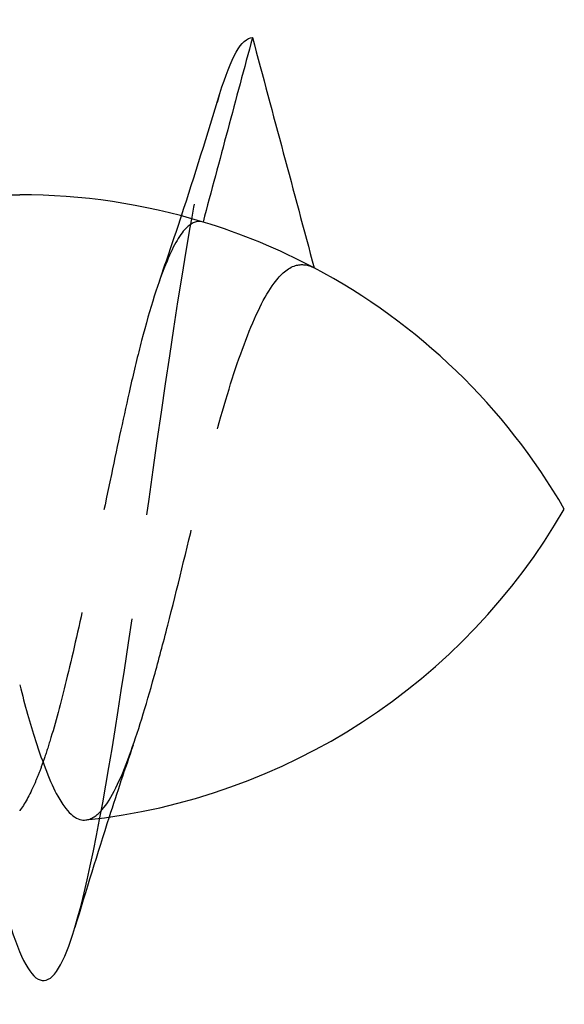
# Model space of a CAD drawing. Header units: millimetres. Extents: x -168 to 186, y -31 to 142.
# Tile 21 of 52: x 174.2 to 176.8, y 20.95 to 25.64. Entities that reach past the tile are written whole.
import ezdxf

# ---------------------------------------------------------------- set-up
doc = ezdxf.new("R2010")
doc.units = ezdxf.units.MM
doc.header["$LTSCALE"] = 10
doc.linetypes.add('ALLCAD_Strich', pattern=[0.2, 0.15, -0.05])
doc.layers.add('BESCH_KONT_sich_schn_ansi_2d', color=40, linetype='Continuous')

msp = doc.modelspace()

# ---------------------------------------------------------------- linework, layer by layer
at = {"layer": 'BESCH_KONT_sich_schn_ansi_2d', "linetype": 'Continuous', "extrusion": (0, 1, 2.22045e-16)}
msp.add_line((173.6226, 24.809), (174.2049, 24.809), dxfattribs=at)
at = {"layer": 'BESCH_KONT_sich_schn_ansi_2d', "linetype": 'Continuous'}
for centre, start, end in [((174.2049, 21.809), 73.0549, 90), ((174.2049, 21.809), 62.0809, 73.0549), ((174.2049, 21.809), 30, 62.0809), ((174.2049, 24.809), 276.0328, 330)]:
    msp.add_arc(centre, 3, start, end, dxfattribs=at)
for points, knots in [([(173.1585, 25.2942), (173.255, 25.612), (173.3515, 25.6441), (173.4481, 25.3687), (173.5528, 25.0701), (173.6574, 24.4091), (173.7621, 23.6825), (173.8668, 22.956), (173.9715, 22.1637), (174.0762, 21.6611), (174.1809, 21.1586), (174.2855, 20.9462), (174.3903, 21.1182), (174.4161, 21.1606), (174.4419, 21.2265), (174.4677, 21.312)], [43.490232, 43.490232, 43.490232, 43.490232, 44.399911, 44.399911, 44.399911, 45.386576, 45.386576, 45.386576, 46.373241, 46.373241, 46.373241, 47.359905, 47.359905, 47.359905, 47.603285, 47.603285, 47.603285, 47.603285]), ([(175.3151, 25.5587), (175.2758, 25.4121), (175.2365, 25.2655), (175.1579, 24.9722), (175.1186, 24.8255), (175.0793, 24.6788)], [0.0000027, 0.0000027, 0.0000027, 0.0000027, 0.04554197, 0.04554197, 0.09110649, 0.09110649, 0.09110649, 0.09110649]), ([(175.3151, 25.5587), (175.3642, 25.3756), (175.4133, 25.1925), (175.5114, 24.8262), (175.5605, 24.643), (175.6096, 24.4598)], [-0.1137832, -0.1137832, -0.1137832, -0.1137832, -0.0569094, -0.0569094, -0.0000145, -0.0000145, -0.0000145, -0.0000145]), ([(174.2047, 22.4701), (174.2299, 22.373), (174.2552, 22.2841), (174.2977, 22.151), (174.3149, 22.1018), (174.3501, 22.0121), (174.3681, 21.9725), (174.399, 21.9163), (174.4119, 21.8965), (174.447, 21.8521), (174.4694, 21.8347), (174.5015, 21.8255), (174.5108, 21.8246), (174.5202, 21.8256)], [0.0000265, 0.0000265, 0.0000265, 0.0000265, 0.0359773, 0.0359773, 0.0607199, 0.0607199, 0.0867142, 0.0867142, 0.1050747, 0.1050747, 0.1366619, 0.1366619, 0.1495988, 0.1495988, 0.1495988, 0.1495988])]:
    msp.add_open_spline(points, degree=3, knots=knots, dxfattribs=at)
for points in [[(175.1601, 25.2924), (175.2118, 25.4624), (175.2634, 25.5574), (175.3151, 25.5587)], [(174.9764, 24.7081), (175.0397, 24.9009), (175.1005, 25.0966), (175.16, 25.2924)], [(174.6316, 21.8395), (174.5753, 21.665), (174.521, 21.4885), (174.4677, 21.312)]]:
    msp.add_open_spline(points, degree=3, dxfattribs=at)
at = {"layer": 'BESCH_KONT_sich_schn_ansi_2d', "linetype": 'ALLCAD_Strich'}
for points in [[(175.3151, 25.5587), (175.3151, 25.5587), (175.3151, 25.5587), (175.3151, 25.5587)], [(174.8709, 24.3968), (174.9069, 24.4994), (174.942, 24.6033), (174.9764, 24.7081)], [(174.7458, 22.1824), (174.7067, 22.0693), (174.6687, 21.9548), (174.6316, 21.8395)], [(174.2049, 21.8702), (174.2049, 21.87), (174.2048, 21.8698), (174.2047, 21.8697)]]:
    msp.add_open_spline(points, degree=3, dxfattribs=at)
for points, knots in [([(174.4677, 21.312), (174.5466, 21.5733), (174.6254, 22.0182), (174.7043, 22.54), (174.809, 23.2328), (174.9137, 24.0616), (175.0184, 24.6524), (175.0656, 24.919), (175.1129, 25.137), (175.1601, 25.2924)], [47.603285, 47.603285, 47.603285, 47.603285, 48.34657, 48.34657, 48.34657, 49.333235, 49.333235, 49.333235, 49.778387, 49.778387, 49.778387, 49.778387]), ([(175.0793, 24.6788), (175.0537, 24.6866), (175.0285, 24.6782), (174.9714, 24.624), (174.9398, 24.5692), (174.8671, 24.3964), (174.8264, 24.2673), (174.7681, 24.043), (174.7501, 23.968), (174.7021, 23.7584), (174.6724, 23.6185), (174.6016, 23.2813), (174.5606, 23.0842), (174.4898, 22.7601), (174.4608, 22.6308), (174.4058, 22.404), (174.38, 22.3056), (174.3435, 22.1844), (174.3332, 22.152), (174.3149, 22.0984), (174.3069, 22.0763), (174.2909, 22.0345), (174.2829, 22.0148), (174.2516, 21.9433), (174.2283, 21.901), (174.2049, 21.8702)], [0.0000023, 0.0000023, 0.0000023, 0.0000023, 0.0367608, 0.0367608, 0.0831189, 0.0831189, 0.1415415, 0.1415415, 0.1682028, 0.1682028, 0.2126101, 0.2126101, 0.2723592, 0.2723592, 0.3151666, 0.3151666, 0.3536218, 0.3536218, 0.3687214, 0.3687214, 0.3802722, 0.3802722, 0.3918274, 0.3918274, 0.4251838, 0.4251838, 0.4251838, 0.4251838]), ([(174.5202, 21.8256), (174.5462, 21.8284), (174.5723, 21.8451), (174.6423, 21.9265), (174.685, 22.0147), (174.7674, 22.2403), (174.8062, 22.3676), (174.8677, 22.5888), (174.8894, 22.6701), (174.9562, 22.9295), (175.0005, 23.1158), (175.0822, 23.4465), (175.1186, 23.589), (175.1977, 23.869), (175.24, 24.0018), (175.3277, 24.2314), (175.3721, 24.3245), (175.4515, 24.4316), (175.4851, 24.4599), (175.5493, 24.4795), (175.5791, 24.476), (175.6096, 24.4598)], [0.1495988, 0.1495988, 0.1495988, 0.1495988, 0.1853837, 0.1853837, 0.2450878, 0.2450878, 0.2968945, 0.2968945, 0.3246024, 0.3246024, 0.3819484, 0.3819484, 0.4269515, 0.4269515, 0.4761297, 0.4761297, 0.5269476, 0.5269476, 0.5631117, 0.5631117, 0.5933457, 0.5933457, 0.5933457, 0.5933457])]:
    msp.add_open_spline(points, degree=3, knots=knots, dxfattribs=at)

doc.saveas('drawing.dxf')
